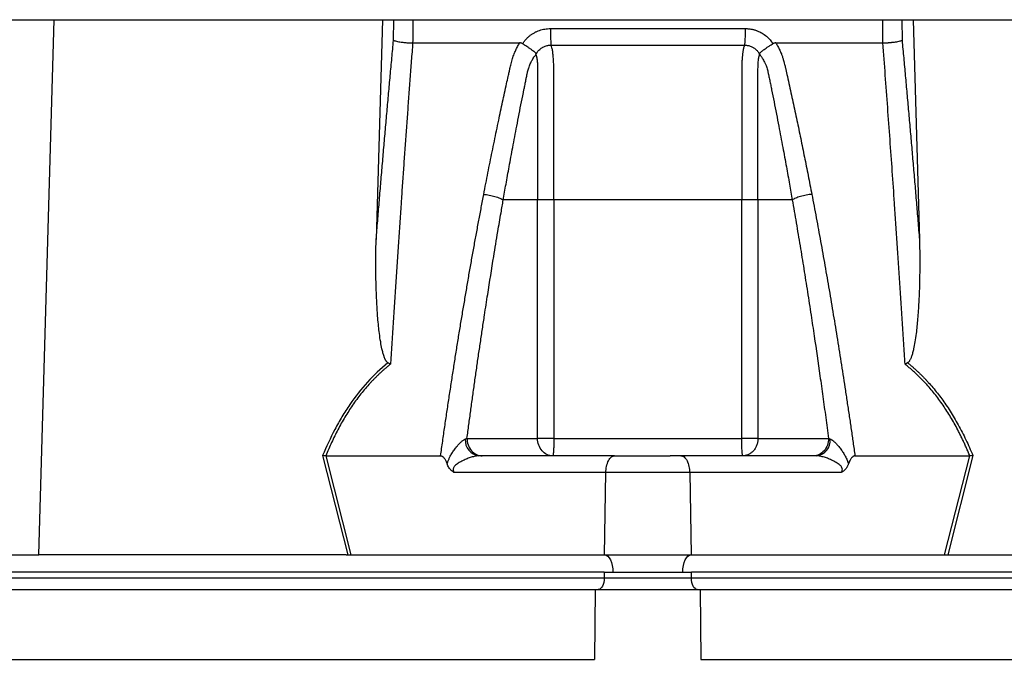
# Model space of a CAD drawing. Extents: x 99 to 1386, y 21 to 2104.
# Tile 14 of 20: x 1008 to 1177, y 545 to 655. Entities that reach past the tile are written whole.
import ezdxf

# ---------------------------------------------------------------- set-up
doc = ezdxf.new("R2010")
doc.units = 0
doc.layers.get('0').update_dxf_attribs({"linetype": 'CONTINUOUS'})

msp = doc.modelspace()

# ---------------------------------------------------------------- linework, layer by layer
at = {"color": 7, "linetype": 'CONTINUOUS'}
for p, q in [((956.03, 654.68), (1013.78, 654.68)), ((1011.15, 562.68), (1013.78, 654.68)), ((1013.78, 654.68), (1070.18, 654.68)), ((1070.18, 654.68), (1069.1, 616.89)), ((1070.18, 654.68), (1072.12, 654.68)), ((1072.08, 651.13), (1072.12, 654.68)), ((1075.41, 654.68), (1156.15, 654.68)), ((1159.44, 654.68), (1161.38, 654.68)), ((1159.44, 654.68), (1159.47, 651.13)), ((1161.38, 654.68), (1162.46, 616.89)), ((1161.38, 654.68), (1217.77, 654.68)), ((1094.28, 650.55), (1094.36, 650.68)), ((1096.84, 623.68), (1090.94, 623.68)), ((1096.84, 582.68), (1096.84, 623.68)), ((1099.63, 623.68), (1099.63, 582.68)), ((1131.92, 582.68), (1131.92, 623.68)), ((1134.71, 623.68), (1134.71, 582.68)), ((1140.61, 623.68), (1134.71, 623.68)), ((1084.71, 582.68), (1096.84, 582.68)), ((1099.63, 582.68), (1096.84, 582.68)), ((1099.63, 582.68), (1131.92, 582.68)), ((1134.71, 582.68), (1131.92, 582.68)), ((1134.71, 582.68), (1146.84, 582.68)), ((1059.9, 579.71), (1064.24, 562.68)), ((1060.44, 579.68), (1060.43, 579.68)), ((1060.43, 579.68), (1064.76, 562.68)), ((1060.44, 579.68), (1080.17, 579.68)), ((1110.08, 579.68), (1086.75, 579.68)), ((1144.81, 579.68), (1121.48, 579.68)), ((1151.38, 579.68), (1171.12, 579.68)), ((1166.8, 562.68), (1171.13, 579.68)), ((1171.65, 579.71), (1167.32, 562.68)), ((1171.13, 579.68), (1171.12, 579.68)), ((1108.58, 576.79), (1082.54, 576.79)), ((1108.33, 562.68), (1108.58, 576.79)), ((1122.98, 576.79), (1108.58, 576.79)), ((1122.98, 576.79), (1123.23, 562.68)), ((1149.02, 576.79), (1122.98, 576.79)), ((950.62, 562.68), (1011.15, 562.68)), ((1063.95, 562.68), (1011.15, 562.68)), ((1063.95, 562.68), (1064.24, 562.68)), ((1064.76, 562.68), (1108.33, 562.68)), ((1108.33, 562.68), (1123.23, 562.68)), ((1123.23, 562.68), (1166.8, 562.68)), ((1167.32, 562.68), (1167.61, 562.68)), ((1167.61, 562.68), (1220.41, 562.68)), ((1108.28, 559.68), (866.28, 559.68)), ((866.28, 558.68), (1108.28, 558.68)), ((1108.28, 559.68), (1109.78, 559.68)), ((1108.28, 559.68), (1108.28, 558.68)), ((1108.28, 558.68), (1123.28, 558.68)), ((1121.78, 559.68), (1123.28, 559.68)), ((1365.28, 559.68), (1123.28, 559.68)), ((1123.28, 558.68), (1123.28, 559.68)), ((1123.28, 558.68), (1365.28, 558.68)), ((864.75, 556.68), (1106.75, 556.68)), ((1106.75, 556.68), (1106.65, 544.68)), ((1106.75, 556.68), (1124.8, 556.68)), ((1124.8, 556.68), (1366.8, 556.68)), ((1124.8, 556.68), (1124.91, 544.68)), ((864.65, 544.68), (1106.65, 544.68)), ((1124.91, 544.68), (1366.91, 544.68))]:
    msp.add_line(p, q, dxfattribs=at)
at = {"color": 7, "linetype": 'CONTINUOUS', "flags": 128}
for points in [[(1108.33, 562.68), (1108.62, 562.61), (1108.89, 562.43), (1109.14, 562.14), (1109.36, 561.77), (1109.54, 561.32), (1109.67, 560.81), (1109.75, 560.26), (1109.78, 559.68)], [(1121.78, 559.68), (1121.81, 560.26), (1121.89, 560.81), (1122.02, 561.32), (1122.2, 561.77), (1122.42, 562.14), (1122.67, 562.43), (1122.94, 562.61), (1123.23, 562.68)], [(1108.28, 558.68), (1108.26, 558.29), (1108.2, 557.92), (1108.11, 557.57), (1107.99, 557.27), (1107.83, 557.02), (1107.66, 556.84), (1107.47, 556.72), (1107.28, 556.68)], [(1124.28, 556.68), (1124.08, 556.72), (1123.9, 556.84), (1123.72, 557.02), (1123.57, 557.27), (1123.45, 557.57), (1123.35, 557.92), (1123.3, 558.29), (1123.28, 558.68)]]:
    msp.add_lwpolyline(points, dxfattribs=at)
at = {"color": 7, "linetype": 'CONTINUOUS'}
for centre, start, end in [((1087.11, 582.36), 175.7164, 262.3669), ((1144.45, 582.36), 277.6319, 4.2862)]:
    msp.add_arc(centre, 2.7, start, end, dxfattribs=at)
for points, knots in [([(1072.12, 654.68), (1072.26, 654.68), (1072.56, 654.68), (1073.35, 654.68), (1074.33, 654.68), (1075.04, 654.68), (1075.41, 654.68)], [0, 0, 0, 0, 0.244924, 0.489857, 0.734702, 1, 1, 1, 1]), ([(1075.41, 654.68), (1075.4, 653.91), (1075.38, 652.57), (1075.38, 651.24), (1075.37, 650.68)], [0, 0, 0, 0, 0.583186, 1, 1, 1, 1]), ([(1156.15, 654.68), (1156.49, 654.68), (1157.17, 654.68), (1158.13, 654.68), (1158.96, 654.68), (1159.28, 654.68), (1159.44, 654.68)], [0, 0, 0, 0, 0.244592, 0.489194, 0.733874, 1, 1, 1, 1]), ([(1156.18, 650.68), (1156.18, 651.03), (1156.18, 651.82), (1156.17, 653.15), (1156.16, 654.14), (1156.15, 654.68)], [0, 0, 0, 0, 0.25939, 0.592723, 1, 1, 1, 1]), ([(1094.36, 650.68), (1094.41, 650.75), (1094.5, 650.89), (1094.65, 651.08), (1094.8, 651.26), (1094.97, 651.44), (1095.13, 651.61), (1095.31, 651.77), (1095.49, 651.92), (1095.68, 652.07), (1095.88, 652.2), (1096.08, 652.33), (1096.29, 652.45), (1096.51, 652.57), (1096.8, 652.7), (1097.17, 652.85), (1097.63, 652.99), (1098.09, 653.08), (1098.57, 653.15), (1098.89, 653.15), (1099.05, 653.16)], [0, 0, 0, 0, 0.044244, 0.088095, 0.131633, 0.174942, 0.218107, 0.261214, 0.304347, 0.347594, 0.391039, 0.434766, 0.478857, 0.523392, 0.568451, 0.654797, 0.740512, 0.826211, 0.912506, 1, 1, 1, 1]), ([(1099.05, 653.16), (1099.05, 652.87), (1099.05, 652.58), (1099.06, 651.99), (1099.07, 651.71), (1099.09, 651.18), (1099.1, 650.95), (1099.13, 650.56), (1099.15, 650.41), (1099.16, 650.29)], [0, 0, 0, 0, 0.25, 0.25, 0.5, 0.5, 0.75, 0.75, 1, 1, 1, 1]), ([(1132.51, 653.16), (1132.51, 652.87), (1132.51, 652.58), (1132.5, 652), (1132.49, 651.71), (1132.47, 651.19), (1132.46, 650.95), (1132.43, 650.56), (1132.41, 650.41), (1132.39, 650.3)], [0, 0, 0, 0, 0.25, 0.25, 0.5, 0.5, 0.75, 0.75, 1, 1, 1, 1]), ([(1132.51, 653.16), (1132.59, 653.16), (1132.75, 653.15), (1132.99, 653.14), (1133.23, 653.11), (1133.46, 653.08), (1133.7, 653.04), (1133.93, 652.98), (1134.15, 652.92), (1134.38, 652.85), (1134.6, 652.76), (1134.89, 652.64), (1135.23, 652.47), (1135.62, 652.25), (1135.99, 651.99), (1136.33, 651.7), (1136.64, 651.39), (1136.93, 651.05), (1137.11, 650.81), (1137.19, 650.68)], [0, 0, 0, 0, 0.043922, 0.087475, 0.130734, 0.173771, 0.216664, 0.259489, 0.302323, 0.345242, 0.388323, 0.431642, 0.514865, 0.596524, 0.677137, 0.757244, 0.837394, 0.918133, 1, 1, 1, 1]), ([(1069.1, 616.89), (1069.18, 617.96), (1069.36, 620.08), (1069.62, 623.26), (1069.88, 626.42), (1070.15, 629.57), (1070.42, 632.69), (1070.69, 635.81), (1070.97, 638.91), (1071.24, 641.99), (1071.52, 645.05), (1071.8, 648.1), (1071.99, 650.12), (1072.08, 651.13)], [0, 0, 0, 0, 0.092919, 0.185433, 0.277543, 0.369251, 0.460557, 0.551462, 0.641967, 0.732072, 0.821779, 0.911088, 1, 1, 1, 1]), ([(1075.37, 650.68), (1075.3, 649.66), (1075.14, 647.6), (1074.91, 644.52), (1074.68, 641.45), (1074.46, 638.38), (1074.24, 635.32), (1074.02, 632.27), (1073.8, 629.22), (1073.59, 626.18), (1073.3, 621.93), (1072.92, 616.42), (1072.47, 609.57), (1072.02, 602.56), (1071.72, 597.83), (1071.57, 595.44)], [0, 0, 0, 0, 0.056234, 0.112295, 0.168185, 0.223906, 0.279457, 0.334841, 0.390058, 0.44511, 0.499998, 0.620848, 0.744468, 0.870853, 1, 1, 1, 1]), ([(1072.08, 651.13), (1072.1, 651.13), (1072.15, 651.11), (1072.3, 651.05), (1072.57, 650.98), (1072.95, 650.9), (1073.34, 650.85), (1073.7, 650.8), (1074.04, 650.76), (1074.39, 650.73), (1074.73, 650.71), (1075.06, 650.69), (1075.27, 650.69), (1075.37, 650.68)], [0, 0, 0, 0, 0.029874, 0.111386, 0.248921, 0.385155, 0.498394, 0.588536, 0.676729, 0.762395, 0.845055, 0.924342, 1, 1, 1, 1]), ([(1087.59, 624.64), (1087.71, 625.26), (1087.95, 626.49), (1088.31, 628.33), (1088.67, 630.16), (1089.04, 631.98), (1089.41, 633.79), (1089.78, 635.59), (1090.25, 637.84), (1090.82, 640.54), (1091.37, 643.05), (1091.75, 644.77), (1091.95, 645.63), (1092.11, 646.35), (1092.25, 646.98), (1092.4, 647.55), (1092.53, 647.99), (1092.66, 648.4), (1092.85, 648.88), (1093.09, 649.44), (1093.4, 650.07), (1093.64, 650.48), (1093.76, 650.68)], [0, 0, 0, 0, 0.069743, 0.1392, 0.208375, 0.277268, 0.345882, 0.414218, 0.482278, 0.603106, 0.723193, 0.771573, 0.80044, 0.823382, 0.854554, 0.873329, 0.889757, 0.9055, 0.9218, 0.947614, 0.973654, 1, 1, 1, 1]), ([(1094.28, 650.55), (1094.25, 650.56), (1094.2, 650.59), (1094.12, 650.63), (1094.04, 650.65), (1093.95, 650.67), (1093.86, 650.68), (1093.79, 650.68), (1093.76, 650.68)], [0, 0, 0, 0, 0.156601, 0.315801, 0.47871, 0.646395, 0.819853, 1, 1, 1, 1]), ([(1094.28, 650.55), (1094.32, 650.52), (1094.41, 650.47), (1094.54, 650.38), (1094.67, 650.3), (1094.8, 650.22), (1094.92, 650.14), (1095.14, 650), (1095.45, 649.79), (1095.83, 649.51), (1096.16, 649.27), (1096.37, 649.09), (1096.48, 648.98), (1096.53, 648.9), (1096.56, 648.81), (1096.55, 648.73), (1096.55, 648.69)], [0, 0, 0, 0, 0.044844, 0.088988, 0.132334, 0.174788, 0.216264, 0.256683, 0.399273, 0.545746, 0.706083, 0.830517, 0.88303, 0.922305, 0.961642, 1, 1, 1, 1]), ([(1096.55, 648.69), (1096.56, 648.72), (1096.6, 648.79), (1096.65, 648.89), (1096.71, 648.98), (1096.79, 649.11), (1096.9, 649.27), (1097.09, 649.48), (1097.32, 649.69), (1097.56, 649.85), (1097.78, 649.98), (1098.03, 650.1), (1098.31, 650.19), (1098.6, 650.26), (1098.88, 650.29), (1099.07, 650.29), (1099.16, 650.29)], [0, 0, 0, 0, 0.0325872, 0.0714139, 0.1048637, 0.132715, 0.2103597, 0.2860716, 0.396746, 0.4900861, 0.5524668, 0.6400836, 0.7355754, 0.8271827, 0.9152896, 1, 1, 1, 1]), ([(1099.16, 650.29), (1099.65, 650.29), (1100.54, 650.29), (1101.76, 650.29), (1102.76, 650.29), (1104.05, 650.29), (1105.68, 650.29), (1108.37, 650.29), (1111.73, 650.29), (1115.78, 650.3), (1119.15, 650.29), (1121.84, 650.29), (1124.51, 650.29), (1127.49, 650.29), (1130.34, 650.3), (1131.85, 650.3), (1132.39, 650.3)], [0, 0, 0, 0, 0.044148, 0.080453, 0.110292, 0.134481, 0.196927, 0.257336, 0.37712, 0.499989, 0.622853, 0.681755, 0.742629, 0.863401, 0.950974, 1, 1, 1, 1]), ([(1099.63, 623.68), (1099.63, 627.74), (1099.63, 631.8), (1099.63, 637.89), (1099.63, 640.93), (1099.63, 644.23), (1099.63, 645.52), (1099.63, 645.79), (1099.63, 645.82), (1099.63, 645.83), (1099.63, 645.84), (1099.63, 645.84), (1099.63, 645.94), (1099.63, 646.02), (1099.63, 646.26), (1099.63, 646.43), (1099.62, 646.92), (1099.6, 647.24), (1099.57, 647.87), (1099.55, 648.16), (1099.5, 648.72), (1099.47, 648.97), (1099.4, 649.44), (1099.36, 649.65), (1099.27, 650.01), (1099.22, 650.17), (1099.16, 650.29)], [0, 0, 0, 0, 0.5, 0.5, 0.75, 0.875, 0.90625, 0.908203, 0.90918, 0.909668, 0.909668, 0.910156, 0.910156, 0.914063, 0.914063, 0.921875, 0.921875, 0.9375, 0.9375, 0.953125, 0.953125, 0.96875, 0.96875, 0.984375, 0.984375, 1, 1, 1, 1]), ([(1132.39, 650.3), (1132.38, 650.27), (1132.36, 650.21), (1132.32, 650.1), (1132.28, 649.99), (1132.25, 649.87), (1132.22, 649.74), (1132.19, 649.6), (1132.16, 649.45), (1132.13, 649.29), (1132.11, 649.13), (1132.09, 648.96), (1132.06, 648.77), (1132.04, 648.59), (1132.03, 648.39), (1132.01, 648.19), (1131.98, 647.79), (1131.95, 647.18), (1131.93, 646.49), (1131.93, 645.87), (1131.93, 645.41), (1131.93, 644.95), (1131.93, 643.53), (1131.93, 641.09), (1131.93, 636.41), (1131.93, 630.61), (1131.92, 625.97), (1131.92, 623.68)], [0, 0, 0, 0, 0.008117, 0.016238, 0.02437, 0.032515, 0.040679, 0.048865, 0.057077, 0.065318, 0.073593, 0.081905, 0.090257, 0.098654, 0.1071, 0.1156, 0.124158, 0.155012, 0.186154, 0.1992, 0.221896, 0.235327, 0.248727, 0.375284, 0.499151, 0.75348, 1, 1, 1, 1]), ([(1132.39, 650.3), (1132.45, 650.3), (1132.57, 650.3), (1132.77, 650.28), (1133, 650.25), (1133.26, 650.19), (1133.53, 650.1), (1133.77, 649.98), (1134, 649.85), (1134.24, 649.69), (1134.46, 649.48), (1134.65, 649.27), (1134.77, 649.11), (1134.85, 648.98), (1134.91, 648.89), (1134.96, 648.79), (1134.99, 648.73), (1135.01, 648.69)], [0, 0, 0, 0, 0.051511, 0.112586, 0.183897, 0.266323, 0.361111, 0.44859, 0.511054, 0.604335, 0.715043, 0.791005, 0.868563, 0.89669, 0.929814, 0.968043, 1, 1, 1, 1]), ([(1135.01, 648.69), (1135, 648.71), (1135, 648.75), (1135, 648.8), (1135.01, 648.85), (1135.03, 648.91), (1135.08, 648.98), (1135.19, 649.1), (1135.41, 649.28), (1135.75, 649.53), (1136.13, 649.8), (1136.46, 650.03), (1136.76, 650.22), (1137.01, 650.39), (1137.19, 650.49), (1137.28, 650.55)], [0, 0, 0, 0, 0.0191395, 0.0379985, 0.0573371, 0.0777789, 0.1181527, 0.1722806, 0.3013221, 0.4680276, 0.6069868, 0.7417405, 0.8243768, 0.9106996, 1, 1, 1, 1]), ([(1137.8, 650.68), (1137.76, 650.68), (1137.68, 650.68), (1137.57, 650.66), (1137.47, 650.64), (1137.37, 650.6), (1137.31, 650.57), (1137.28, 650.55)], [0, 0, 0, 0, 0.215337, 0.421307, 0.619532, 0.811798, 1, 1, 1, 1]), ([(1137.8, 650.68), (1137.86, 650.58), (1137.98, 650.38), (1138.15, 650.07), (1138.31, 649.76), (1138.46, 649.44), (1138.6, 649.13), (1138.76, 648.76), (1138.92, 648.33), (1139.06, 647.88), (1139.19, 647.44), (1139.31, 646.95), (1139.48, 646.22), (1139.73, 645.13), (1140.16, 643.18), (1140.73, 640.54), (1141.41, 637.38), (1142.06, 634.23), (1142.71, 631.06), (1143.34, 627.87), (1143.76, 625.72), (1143.97, 624.64)], [0, 0, 0, 0, 0.013213, 0.0263221, 0.039337, 0.0522679, 0.0651247, 0.0779178, 0.097008, 0.116015, 0.130886, 0.1487652, 0.172741, 0.2149858, 0.2754427, 0.3969301, 0.5180979, 0.6372934, 0.7573359, 0.878235, 1, 1, 1, 1]), ([(1156.18, 650.68), (1156.24, 650.69), (1156.35, 650.69), (1156.53, 650.7), (1156.7, 650.71), (1156.89, 650.72), (1157.07, 650.73), (1157.26, 650.74), (1157.45, 650.76), (1157.64, 650.78), (1157.83, 650.8), (1158.01, 650.82), (1158.26, 650.85), (1158.6, 650.9), (1158.98, 650.98), (1159.26, 651.05), (1159.41, 651.11), (1159.46, 651.13), (1159.47, 651.13)], [0, 0, 0, 0, 0.040811, 0.082728, 0.125723, 0.169756, 0.214777, 0.26073, 0.307544, 0.355141, 0.403434, 0.452325, 0.501712, 0.614919, 0.751138, 0.888653, 0.970145, 1, 1, 1, 1]), ([(1159.99, 595.44), (1159.91, 596.65), (1159.76, 599.04), (1159.54, 602.6), (1159.31, 606.13), (1159.08, 609.61), (1158.86, 613.05), (1158.63, 616.45), (1158.4, 619.81), (1158.13, 623.86), (1157.8, 628.62), (1157.41, 634.1), (1157.01, 639.61), (1156.6, 645.14), (1156.32, 648.83), (1156.18, 650.68)], [0, 0, 0, 0, 0.064919, 0.129148, 0.192687, 0.255534, 0.317691, 0.379155, 0.439927, 0.500007, 0.598922, 0.698372, 0.798363, 0.898904, 1, 1, 1, 1]), ([(1159.47, 651.13), (1159.57, 650.12), (1159.76, 648.1), (1160.04, 645.05), (1160.31, 641.99), (1160.59, 638.91), (1160.86, 635.81), (1161.13, 632.69), (1161.4, 629.57), (1161.67, 626.42), (1161.94, 623.26), (1162.2, 620.08), (1162.37, 617.96), (1162.46, 616.89)], [0, 0, 0, 0, 0.088912, 0.178221, 0.267928, 0.358033, 0.448538, 0.539443, 0.630749, 0.722457, 0.814567, 0.907081, 1, 1, 1, 1]), ([(1090.94, 623.68), (1091.1, 624.58), (1091.43, 626.49), (1091.97, 629.51), (1092.59, 632.84), (1093.17, 635.86), (1093.67, 638.47), (1094.08, 640.57), (1094.4, 642.17), (1094.62, 643.24), (1094.72, 643.72), (1094.78, 644.02), (1094.82, 644.21), (1094.84, 644.33), (1094.87, 644.53), (1094.93, 644.81), (1094.99, 645.1), (1095.04, 645.34), (1095.1, 645.58), (1095.17, 645.88), (1095.26, 646.22), (1095.41, 646.68), (1095.61, 647.16), (1095.84, 647.62), (1096.04, 647.99), (1096.27, 648.34), (1096.46, 648.57), (1096.55, 648.69)], [0, 0, 0, 0, 0.104942, 0.222492, 0.352872, 0.496104, 0.578776, 0.661443, 0.744109, 0.769274, 0.788369, 0.801315, 0.805468, 0.810119, 0.814793, 0.829026, 0.843126, 0.850306, 0.857524, 0.872058, 0.886974, 0.899903, 0.930241, 0.94869, 0.96306, 0.981201, 1, 1, 1, 1]), ([(1096.55, 648.69), (1096.56, 648.65), (1096.57, 648.59), (1096.6, 648.51), (1096.62, 648.43), (1096.65, 648.37), (1096.67, 648.29), (1096.69, 648.2), (1096.72, 648.04), (1096.76, 647.78), (1096.8, 647.33), (1096.84, 646.7), (1096.85, 646.1), (1096.85, 645.63), (1096.85, 645.29), (1096.84, 644.84), (1096.84, 644.23), (1096.84, 643.52), (1096.84, 641.89), (1096.84, 639.51), (1096.84, 635.07), (1096.84, 629.82), (1096.84, 625.59), (1096.84, 623.68)], [0, 0, 0, 0, 0.005759, 0.011633, 0.015767, 0.019926, 0.023756, 0.02881, 0.035464, 0.049957, 0.066435, 0.096227, 0.128302, 0.137415, 0.150831, 0.168548, 0.190566, 0.221969, 0.25283, 0.382127, 0.501887, 0.775691, 1, 1, 1, 1]), ([(1134.71, 623.68), (1134.71, 625.59), (1134.71, 629.83), (1134.71, 635.09), (1134.71, 639.54), (1134.71, 641.92), (1134.71, 643.55), (1134.71, 644.33), (1134.71, 645.03), (1134.71, 645.56), (1134.71, 646.02), (1134.72, 646.48), (1134.74, 646.99), (1134.76, 647.44), (1134.8, 647.81), (1134.85, 648.13), (1134.9, 648.35), (1134.96, 648.54), (1134.99, 648.64), (1135, 648.69)], [0, 0, 0, 0, 0.22458, 0.498781, 0.618697, 0.748172, 0.779073, 0.81052, 0.840292, 0.861077, 0.872868, 0.894647, 0.915201, 0.934881, 0.95141, 0.965892, 0.981856, 0.988956, 1, 1, 1, 1]), ([(1135, 648.69), (1135.05, 648.64), (1135.13, 648.54), (1135.25, 648.38), (1135.36, 648.22), (1135.46, 648.07), (1135.59, 647.85), (1135.76, 647.56), (1135.96, 647.14), (1136.15, 646.69), (1136.29, 646.26), (1136.38, 645.92), (1136.43, 645.66), (1136.47, 645.48), (1136.51, 645.28), (1136.6, 644.88), (1136.73, 644.25), (1136.9, 643.44), (1137.14, 642.21), (1137.47, 640.56), (1137.89, 638.46), (1138.39, 635.85), (1138.97, 632.83), (1139.58, 629.5), (1140.12, 626.49), (1140.46, 624.58), (1140.61, 623.68)], [0, 0, 0, 0, 0.0085447, 0.0167472, 0.024661, 0.0322766, 0.0396117, 0.0554244, 0.073621, 0.0958438, 0.1140522, 0.128761, 0.1365344, 0.1447827, 0.1505994, 0.1607913, 0.1927619, 0.2256599, 0.2564909, 0.3390985, 0.4217066, 0.5043133, 0.6474333, 0.7776973, 0.8951471, 1, 1, 1, 1]), ([(1080.17, 579.68), (1080.29, 580.52), (1080.53, 582.19), (1080.89, 584.69), (1081.26, 587.16), (1081.62, 589.63), (1082, 592.07), (1082.37, 594.5), (1082.75, 596.92), (1083.13, 599.32), (1083.52, 601.7), (1083.91, 604.06), (1084.31, 606.41), (1084.7, 608.75), (1085.1, 611.07), (1085.51, 613.37), (1085.92, 615.66), (1086.33, 617.93), (1086.75, 620.18), (1087.17, 622.42), (1087.45, 623.9), (1087.59, 624.64)], [0, 0, 0, 0, 0.055211, 0.110128, 0.164753, 0.219086, 0.273129, 0.326884, 0.38035, 0.43353, 0.486425, 0.539036, 0.591365, 0.643413, 0.695181, 0.746671, 0.797884, 0.848822, 0.899487, 0.949879, 1, 1, 1, 1]), ([(1087.59, 624.64), (1087.88, 624.62), (1088.21, 624.58), (1088.87, 624.46), (1089.2, 624.38), (1089.83, 624.2), (1090.12, 624.1), (1090.6, 623.89), (1090.8, 623.79), (1090.94, 623.68)], [0, 0, 0, 0, 0.25, 0.25, 0.5, 0.5, 0.75, 0.75, 1, 1, 1, 1]), ([(1143.97, 624.64), (1143.67, 624.62), (1143.35, 624.58), (1142.69, 624.46), (1142.35, 624.38), (1141.73, 624.21), (1141.44, 624.1), (1140.95, 623.89), (1140.76, 623.79), (1140.61, 623.68)], [0, 0, 0, 0, 0.25, 0.25, 0.5, 0.5, 0.75, 0.75, 1, 1, 1, 1]), ([(1143.97, 624.64), (1144.09, 623.98), (1144.35, 622.63), (1144.73, 620.61), (1145.11, 618.57), (1145.48, 616.52), (1145.85, 614.46), (1146.22, 612.39), (1146.59, 610.3), (1146.95, 608.2), (1147.31, 606.08), (1147.66, 603.95), (1148.02, 601.81), (1148.37, 599.66), (1148.71, 597.49), (1149.06, 595.31), (1149.4, 593.12), (1149.74, 590.91), (1150.07, 588.69), (1150.41, 586.46), (1150.74, 584.21), (1151.06, 581.95), (1151.28, 580.44), (1151.38, 579.68)], [0, 0, 0, 0, 0.045336, 0.090894, 0.136674, 0.182678, 0.228907, 0.275362, 0.322044, 0.368954, 0.416093, 0.463462, 0.511063, 0.558896, 0.606962, 0.655262, 0.703797, 0.752569, 0.801578, 0.850824, 0.900309, 0.950034, 1, 1, 1, 1]), ([(1084.71, 582.68), (1084.82, 583.47), (1085.03, 585.05), (1085.35, 587.41), (1085.67, 589.77), (1086, 592.13), (1086.33, 594.49), (1086.67, 596.84), (1087.02, 599.19), (1087.37, 601.54), (1087.78, 604.29), (1088.42, 608.43), (1089.18, 613.22), (1089.95, 617.9), (1090.5, 621.15), (1090.82, 622.95), (1090.94, 623.68)], [0, 0, 0, 0, 0.057126, 0.114249, 0.17137, 0.228487, 0.285602, 0.342714, 0.399822, 0.456926, 0.514028, 0.600899, 0.760473, 0.866014, 0.945856, 1, 1, 1, 1]), ([(1099.63, 623.68), (1099.08, 623.68), (1098.51, 623.68), (1097.54, 623.68), (1097.12, 623.68), (1096.84, 623.68)], [0, 0, 0, 0, 0.5, 0.5, 1, 1, 1, 1]), ([(1134.71, 623.68), (1134.43, 623.68), (1134.02, 623.68), (1133.04, 623.68), (1132.48, 623.68), (1131.92, 623.68)], [0, 0, 0, 0, 0.5, 0.5, 1, 1, 1, 1]), ([(1140.61, 623.68), (1140.73, 623.03), (1140.95, 621.72), (1141.29, 619.74), (1141.62, 617.77), (1141.95, 615.79), (1142.28, 613.81), (1142.6, 611.83), (1142.91, 609.85), (1143.22, 607.86), (1143.53, 605.87), (1143.92, 603.34), (1144.54, 599.2), (1145.22, 594.53), (1145.87, 589.87), (1146.36, 586.28), (1146.68, 583.88), (1146.84, 582.68)], [0, 0, 0, 0, 0.048618, 0.09723, 0.145837, 0.19444, 0.243039, 0.291633, 0.340224, 0.388811, 0.437394, 0.485974, 0.574238, 0.739435, 0.826287, 0.913142, 1, 1, 1, 1]), ([(1071.13, 595.68), (1071.11, 595.69), (1071.06, 595.72), (1071.01, 595.76), (1070.95, 595.82), (1070.89, 595.89), (1070.83, 595.96), (1070.78, 596.05), (1070.72, 596.15), (1070.67, 596.26), (1070.61, 596.38), (1070.55, 596.51), (1070.5, 596.64), (1070.4, 596.93), (1070.25, 597.41), (1070.06, 598.23), (1069.85, 599.35), (1069.66, 600.65), (1069.51, 602.03), (1069.38, 603.34), (1069.28, 604.71), (1069.18, 606.51), (1069.1, 608.42), (1069.06, 610.22), (1069.04, 611.79), (1069.03, 613.43), (1069.05, 615.23), (1069.08, 616.36), (1069.1, 616.89)], [0, 0, 0, 0, 0.003332, 0.006931, 0.010836, 0.015076, 0.019676, 0.024653, 0.030022, 0.035794, 0.041979, 0.048584, 0.055615, 0.063077, 0.09159, 0.125609, 0.181988, 0.250749, 0.308705, 0.375633, 0.433218, 0.500394, 0.625175, 0.69931, 0.750051, 0.843131, 0.926444, 1, 1, 1, 1]), ([(1162.46, 616.89), (1162.47, 616.53), (1162.49, 615.81), (1162.51, 614.72), (1162.52, 613.64), (1162.52, 612.56), (1162.51, 610.92), (1162.47, 608.76), (1162.36, 606), (1162.18, 603.33), (1161.95, 601.06), (1161.71, 599.35), (1161.5, 598.23), (1161.3, 597.4), (1161.15, 596.89), (1161.02, 596.54), (1160.93, 596.33), (1160.83, 596.14), (1160.74, 595.98), (1160.64, 595.85), (1160.54, 595.75), (1160.47, 595.7), (1160.43, 595.68)], [0, 0, 0, 0, 0.050093, 0.100134, 0.150128, 0.200076, 0.249981, 0.37787, 0.499954, 0.633168, 0.749949, 0.817315, 0.874947, 0.908683, 0.937452, 0.949799, 0.960915, 0.970837, 0.979615, 0.987321, 0.994063, 1, 1, 1, 1]), ([(1071.13, 595.68), (1069.86, 594.65), (1068.68, 593.54), (1066.5, 591.14), (1065.49, 589.86), (1064.1, 587.82), (1063.65, 587.12), (1062.8, 585.69), (1062.4, 584.97), (1061.24, 582.76), (1060.54, 581.24), (1059.9, 579.71)], [0, 0, 0, 0, 0.25, 0.25, 0.5, 0.5, 0.625, 0.625, 0.75, 0.75, 1, 1, 1, 1]), ([(1071.13, 595.68), (1071.17, 595.66), (1071.27, 595.61), (1071.42, 595.53), (1071.52, 595.47), (1071.57, 595.44)], [0, 0, 0, 0, 0.297603, 0.631066, 1, 1, 1, 1]), ([(1160.43, 595.68), (1160.39, 595.66), (1160.3, 595.61), (1160.19, 595.55), (1160.08, 595.5), (1160.02, 595.46), (1159.99, 595.44)], [0, 0, 0, 0, 0.287142, 0.549049, 0.786434, 1, 1, 1, 1]), ([(1160.43, 595.68), (1160.57, 595.57), (1160.85, 595.34), (1161.26, 594.99), (1161.67, 594.63), (1162.07, 594.26), (1162.46, 593.89), (1162.85, 593.51), (1163.24, 593.12), (1163.61, 592.72), (1164.41, 591.86), (1165.58, 590.47), (1166.81, 588.79), (1167.76, 587.35), (1168.46, 586.2), (1169.15, 584.99), (1169.81, 583.74), (1170.45, 582.44), (1171.07, 581.1), (1171.46, 580.17), (1171.65, 579.71)], [0, 0, 0, 0, 0.0277964, 0.0555858, 0.0833766, 0.1111776, 0.1389972, 0.166844, 0.1947267, 0.2226536, 0.2506332, 0.3738758, 0.4999445, 0.5668804, 0.6351929, 0.7049607, 0.7762582, 0.8491546, 0.923715, 1, 1, 1, 1]), ([(1071.57, 595.44), (1071.43, 595.33), (1071.15, 595.11), (1070.75, 594.77), (1070.34, 594.42), (1069.94, 594.06), (1069.55, 593.7), (1069.17, 593.33), (1068.79, 592.95), (1068.41, 592.56), (1067.62, 591.72), (1066.46, 590.36), (1065.03, 588.41), (1063.7, 586.34), (1062.71, 584.56), (1061.97, 583.1), (1061.44, 581.99), (1060.93, 580.85), (1060.6, 580.08), (1060.44, 579.68)], [0, 0, 0, 0, 0.0276994, 0.0553846, 0.0830648, 0.110749, 0.1384462, 0.1661655, 0.1939159, 0.2217064, 0.2495458, 0.3722449, 0.4977285, 0.6209352, 0.748641, 0.8095173, 0.8716761, 0.9351577, 1, 1, 1, 1]), ([(1171.12, 579.68), (1171.02, 579.91), (1170.84, 580.36), (1170.55, 581.02), (1170.26, 581.67), (1169.96, 582.31), (1169.66, 582.94), (1169.36, 583.56), (1168.77, 584.71), (1167.86, 586.34), (1166.53, 588.41), (1165.1, 590.36), (1163.84, 591.83), (1162.85, 592.87), (1162.16, 593.55), (1161.46, 594.21), (1160.73, 594.84), (1160.23, 595.24), (1159.99, 595.44)], [0, 0, 0, 0, 0.037173, 0.073897, 0.11018, 0.146029, 0.181451, 0.216454, 0.251044, 0.378771, 0.502, 0.627554, 0.750323, 0.800424, 0.85039, 0.900273, 0.950125, 1, 1, 1, 1]), ([(1081.29, 578.28), (1081.31, 578.35), (1081.35, 578.49), (1081.43, 578.71), (1081.52, 578.93), (1081.62, 579.15), (1081.73, 579.38), (1081.91, 579.75), (1082.2, 580.24), (1082.6, 580.84), (1083.03, 581.39), (1083.4, 581.8), (1083.69, 582.08), (1083.89, 582.25), (1084.08, 582.39), (1084.26, 582.5), (1084.36, 582.54), (1084.42, 582.56)], [0, 0, 0, 0, 0.038398, 0.078064, 0.11905, 0.161402, 0.205167, 0.250382, 0.37446, 0.499572, 0.63148, 0.749394, 0.807565, 0.861458, 0.911294, 0.957356, 1, 1, 1, 1]), ([(1084.42, 582.56), (1084.45, 582.57), (1084.51, 582.6), (1084.58, 582.63), (1084.65, 582.66), (1084.69, 582.68), (1084.71, 582.68)], [0, 0, 0, 0, 0.2814333, 0.5415658, 0.7809141, 1, 1, 1, 1]), ([(1084.71, 582.68), (1084.71, 582.33), (1084.77, 581.95), (1085.02, 581.21), (1085.22, 580.86), (1085.73, 580.27), (1086.03, 580.04), (1086.67, 579.75), (1087, 579.68), (1087.31, 579.68)], [0, 0, 0, 0, 0.25, 0.25, 0.5, 0.5, 0.75, 0.75, 1, 1, 1, 1]), ([(1099.44, 579.68), (1099.1, 579.68), (1098.76, 579.76), (1098.13, 580.06), (1097.85, 580.29), (1097.36, 580.84), (1097.17, 581.17), (1096.91, 581.9), (1096.84, 582.29), (1096.84, 582.68)], [0, 0, 0, 0, 0.25, 0.25, 0.5, 0.5, 0.75, 0.75, 1, 1, 1, 1]), ([(1099.63, 582.68), (1099.63, 582.63), (1099.63, 582.51), (1099.63, 582.34), (1099.63, 582.17), (1099.63, 581.99), (1099.62, 581.82), (1099.62, 581.65), (1099.62, 581.48), (1099.61, 581.32), (1099.61, 581.15), (1099.6, 581), (1099.59, 580.85), (1099.58, 580.7), (1099.58, 580.56), (1099.57, 580.43), (1099.56, 580.3), (1099.55, 580.17), (1099.53, 580.04), (1099.52, 579.93), (1099.5, 579.83), (1099.48, 579.75), (1099.46, 579.7), (1099.45, 579.69), (1099.44, 579.68)], [0, 0, 0, 0, 0.0365238, 0.0733675, 0.1105323, 0.1480191, 0.185829, 0.223963, 0.2624219, 0.3012068, 0.3403185, 0.3797578, 0.4195255, 0.4596224, 0.5000491, 0.5398318, 0.5835546, 0.6312188, 0.6828256, 0.7383757, 0.7978693, 0.8613057, 0.9286834, 1, 1, 1, 1]), ([(1134.71, 582.68), (1134.71, 582.64), (1134.71, 582.55), (1134.7, 582.41), (1134.69, 582.28), (1134.66, 582.09), (1134.62, 581.86), (1134.51, 581.48), (1134.3, 581.03), (1133.98, 580.56), (1133.56, 580.17), (1133.18, 579.93), (1132.84, 579.8), (1132.61, 579.74), (1132.37, 579.69), (1132.21, 579.69), (1132.11, 579.68)], [0, 0, 0, 0, 0.029055, 0.057952, 0.087029, 0.116604, 0.177052, 0.240177, 0.368736, 0.500023, 0.618227, 0.759858, 0.81761, 0.88343, 0.931888, 1, 1, 1, 1]), ([(1146.84, 582.68), (1146.84, 582.29), (1146.78, 581.9), (1146.52, 581.17), (1146.32, 580.84), (1145.84, 580.29), (1145.55, 580.06), (1144.93, 579.76), (1144.59, 579.68), (1144.25, 579.68)], [0, 0, 0, 0, 0.25, 0.25, 0.5, 0.5, 0.75, 0.75, 1, 1, 1, 1]), ([(1146.84, 582.68), (1146.87, 582.67), (1146.93, 582.65), (1147.02, 582.61), (1147.1, 582.58), (1147.14, 582.56)], [0, 0, 0, 0, 0.296595, 0.629518, 1, 1, 1, 1]), ([(1147.14, 582.56), (1147.17, 582.55), (1147.23, 582.53), (1147.32, 582.48), (1147.41, 582.43), (1147.51, 582.36), (1147.62, 582.28), (1147.72, 582.2), (1147.84, 582.1), (1147.96, 581.99), (1148.18, 581.77), (1148.52, 581.39), (1148.95, 580.84), (1149.36, 580.24), (1149.66, 579.71), (1149.89, 579.27), (1150.04, 578.93), (1150.17, 578.6), (1150.24, 578.38), (1150.27, 578.28)], [0, 0, 0, 0, 0.023268, 0.047532, 0.072861, 0.099318, 0.126959, 0.155831, 0.185976, 0.21743, 0.250226, 0.368181, 0.50018, 0.625342, 0.7495, 0.816809, 0.880896, 0.941904, 1, 1, 1, 1]), ([(1080.17, 579.68), (1080.2, 579.68), (1080.25, 579.68), (1080.33, 579.66), (1080.41, 579.63), (1080.5, 579.58), (1080.61, 579.49), (1080.74, 579.35), (1080.88, 579.16), (1081, 578.94), (1081.1, 578.73), (1081.2, 578.51), (1081.26, 578.36), (1081.29, 578.28)], [0, 0, 0, 0, 0.045616, 0.090068, 0.133899, 0.193496, 0.257499, 0.373106, 0.505598, 0.624362, 0.752463, 0.869424, 1, 1, 1, 1]), ([(1086.75, 579.68), (1086.72, 579.68), (1086.66, 579.68), (1086.57, 579.68), (1086.47, 579.67), (1086.36, 579.65), (1086.24, 579.63), (1086.06, 579.6), (1085.79, 579.53), (1085.44, 579.44), (1085.08, 579.32), (1084.62, 579.14), (1084.12, 578.93), (1083.67, 578.7), (1083.35, 578.51), (1083.05, 578.33), (1082.8, 578.13), (1082.62, 577.95), (1082.5, 577.81), (1082.4, 577.65), (1082.34, 577.47), (1082.33, 577.28), (1082.37, 577.11), (1082.44, 576.94), (1082.51, 576.84), (1082.54, 576.79)], [0, 0, 0, 0, 0.0190233, 0.0386943, 0.0590673, 0.0801902, 0.1021053, 0.1248496, 0.1838702, 0.2500371, 0.3087223, 0.374743, 0.4994506, 0.5761136, 0.6239225, 0.6864594, 0.7489101, 0.7823265, 0.8116304, 0.844558, 0.8744783, 0.9047431, 0.9370637, 0.9663329, 1, 1, 1, 1]), ([(1108.58, 576.79), (1108.58, 577.14), (1108.62, 577.51), (1108.77, 578.22), (1108.89, 578.56), (1109.18, 579.12), (1109.35, 579.34), (1109.72, 579.62), (1109.9, 579.68), (1110.08, 579.68)], [0, 0, 0, 0, 0.25, 0.25, 0.5, 0.5, 0.75, 0.75, 1, 1, 1, 1]), ([(1110.08, 579.68), (1110.18, 579.68), (1110.38, 579.68), (1110.69, 579.68), (1111, 579.68), (1111.32, 579.68), (1111.64, 579.68), (1112.19, 579.68), (1112.98, 579.68), (1114.02, 579.68), (1115.08, 579.68), (1115.96, 579.68), (1116.66, 579.68), (1117.18, 579.68), (1117.7, 579.68), (1118.04, 579.68), (1118.21, 579.68)], [0, 0, 0, 0, 0.041371, 0.082669, 0.123931, 0.165197, 0.206505, 0.247893, 0.373918, 0.500006, 0.626031, 0.752118, 0.814142, 0.876044, 0.937953, 1, 1, 1, 1]), ([(1118.21, 579.68), (1118.31, 579.68), (1118.5, 579.68), (1118.78, 579.68), (1119.07, 579.68), (1119.35, 579.68), (1119.53, 579.68), (1119.62, 579.68)], [0, 0, 0, 0, 0.2001329, 0.4000665, 0.5999335, 0.7998671, 1, 1, 1, 1]), ([(1121.48, 579.68), (1121.65, 579.68), (1121.84, 579.62), (1122.2, 579.34), (1122.38, 579.12), (1122.67, 578.56), (1122.78, 578.22), (1122.94, 577.51), (1122.97, 577.14), (1122.98, 576.79)], [0, 0, 0, 0, 0.25, 0.25, 0.5, 0.5, 0.75, 0.75, 1, 1, 1, 1]), ([(1149.02, 576.79), (1149.04, 576.83), (1149.08, 576.9), (1149.14, 577), (1149.19, 577.13), (1149.22, 577.28), (1149.21, 577.53), (1149.1, 577.76), (1148.94, 577.95), (1148.76, 578.13), (1148.5, 578.33), (1148.21, 578.51), (1147.88, 578.7), (1147.44, 578.93), (1146.94, 579.14), (1146.48, 579.32), (1146.12, 579.44), (1145.77, 579.53), (1145.46, 579.61), (1145.2, 579.65), (1144.99, 579.68), (1144.87, 579.68), (1144.81, 579.68)], [0, 0, 0, 0, 0.0229455, 0.0438891, 0.0629439, 0.0952909, 0.1255929, 0.187869, 0.2171942, 0.250655, 0.313117, 0.3756658, 0.4235373, 0.5001617, 0.6248922, 0.69092, 0.7496213, 0.8156883, 0.8746464, 0.9195007, 0.9611635, 1, 1, 1, 1]), ([(1151.38, 579.68), (1151.36, 579.68), (1151.32, 579.68), (1151.25, 579.67), (1151.19, 579.65), (1151.12, 579.61), (1151.06, 579.57), (1150.99, 579.53), (1150.91, 579.45), (1150.8, 579.32), (1150.64, 579.09), (1150.45, 578.74), (1150.33, 578.44), (1150.27, 578.28)], [0, 0, 0, 0, 0.037435, 0.075337, 0.114198, 0.154472, 0.19657, 0.240851, 0.287623, 0.388379, 0.502384, 0.730462, 1, 1, 1, 1]), ([(1082.54, 576.79), (1082.49, 576.82), (1082.4, 576.88), (1082.27, 576.97), (1082.12, 577.08), (1081.96, 577.22), (1081.77, 577.41), (1081.59, 577.65), (1081.42, 577.95), (1081.33, 578.17), (1081.29, 578.28)], [0, 0, 0, 0, 0.089744, 0.173297, 0.250796, 0.377592, 0.500181, 0.663937, 0.829644, 1, 1, 1, 1]), ([(1150.27, 578.28), (1150.25, 578.22), (1150.21, 578.11), (1150.13, 577.95), (1150.05, 577.8), (1149.96, 577.66), (1149.87, 577.52), (1149.75, 577.37), (1149.6, 577.22), (1149.42, 577.06), (1149.22, 576.92), (1149.09, 576.83), (1149.02, 576.79)], [0, 0, 0, 0, 0.085843, 0.170234, 0.253492, 0.335948, 0.417946, 0.499831, 0.622229, 0.749342, 0.867634, 1, 1, 1, 1]), ([(1064.24, 562.68), (1064.28, 562.68), (1064.37, 562.68), (1064.51, 562.68), (1064.63, 562.68), (1064.72, 562.68), (1064.76, 562.68)], [0, 0, 0, 0, 0.249425, 0.498915, 0.748948, 1, 1, 1, 1]), ([(1166.8, 562.68), (1166.84, 562.68), (1166.92, 562.68), (1167.05, 562.68), (1167.18, 562.68), (1167.27, 562.68), (1167.32, 562.68)], [0, 0, 0, 0, 0.251059, 0.501095, 0.750582, 1, 1, 1, 1]), ([(1109.78, 559.68), (1109.88, 559.68), (1110.08, 559.68), (1110.39, 559.68), (1110.71, 559.68), (1111.02, 559.68), (1111.35, 559.68), (1111.67, 559.68), (1112, 559.68), (1112.34, 559.68), (1112.76, 559.68), (1113.28, 559.68), (1113.9, 559.68), (1114.52, 559.68), (1115.15, 559.68), (1115.57, 559.68), (1115.78, 559.68)], [0, 0, 0, 0, 0.0557695, 0.1113761, 0.1668666, 0.2222883, 0.2776883, 0.3331143, 0.3886134, 0.4442327, 0.5000193, 0.6002774, 0.7001288, 0.799849, 0.8997143, 1, 1, 1, 1]), ([(1115.78, 559.68), (1115.9, 559.68), (1116.13, 559.68), (1116.48, 559.68), (1116.83, 559.68), (1117.17, 559.68), (1117.52, 559.68), (1117.86, 559.68), (1118.2, 559.68), (1118.54, 559.68), (1118.97, 559.68), (1119.49, 559.68), (1120.08, 559.68), (1120.66, 559.68), (1121.23, 559.68), (1121.59, 559.68), (1121.78, 559.68)], [0, 0, 0, 0, 0.055769, 0.111376, 0.166867, 0.222288, 0.277688, 0.333114, 0.388613, 0.444233, 0.500019, 0.600277, 0.700129, 0.799849, 0.899714, 1, 1, 1, 1])]:
    msp.add_open_spline(points, degree=3, knots=knots, dxfattribs=at)
for points in [[(1099.05, 653.16), (1110.19, 653.16), (1121.37, 653.16), (1132.51, 653.16)], [(1075.37, 650.68), (1081.47, 650.68), (1087.61, 650.68), (1093.76, 650.68)], [(1137.28, 650.55), (1137.25, 650.6), (1137.22, 650.64), (1137.19, 650.68)], [(1137.8, 650.68), (1143.95, 650.68), (1150.08, 650.68), (1156.18, 650.68)], [(1115.78, 623.68), (1110.39, 623.68), (1105.01, 623.68), (1099.63, 623.68)], [(1131.92, 623.68), (1126.55, 623.68), (1121.16, 623.68), (1115.78, 623.68)], [(1132.11, 579.68), (1132.01, 579.68), (1131.92, 581.03), (1131.92, 582.68)], [(1060.43, 579.68), (1060.26, 579.69), (1060.08, 579.7), (1059.9, 579.71)], [(1121.48, 579.68), (1120.89, 579.68), (1120.27, 579.68), (1119.62, 579.68)], [(1171.65, 579.71), (1171.47, 579.7), (1171.3, 579.69), (1171.13, 579.68)]]:
    msp.add_open_spline(points, degree=3, dxfattribs=at)

doc.saveas('drawing.dxf')
